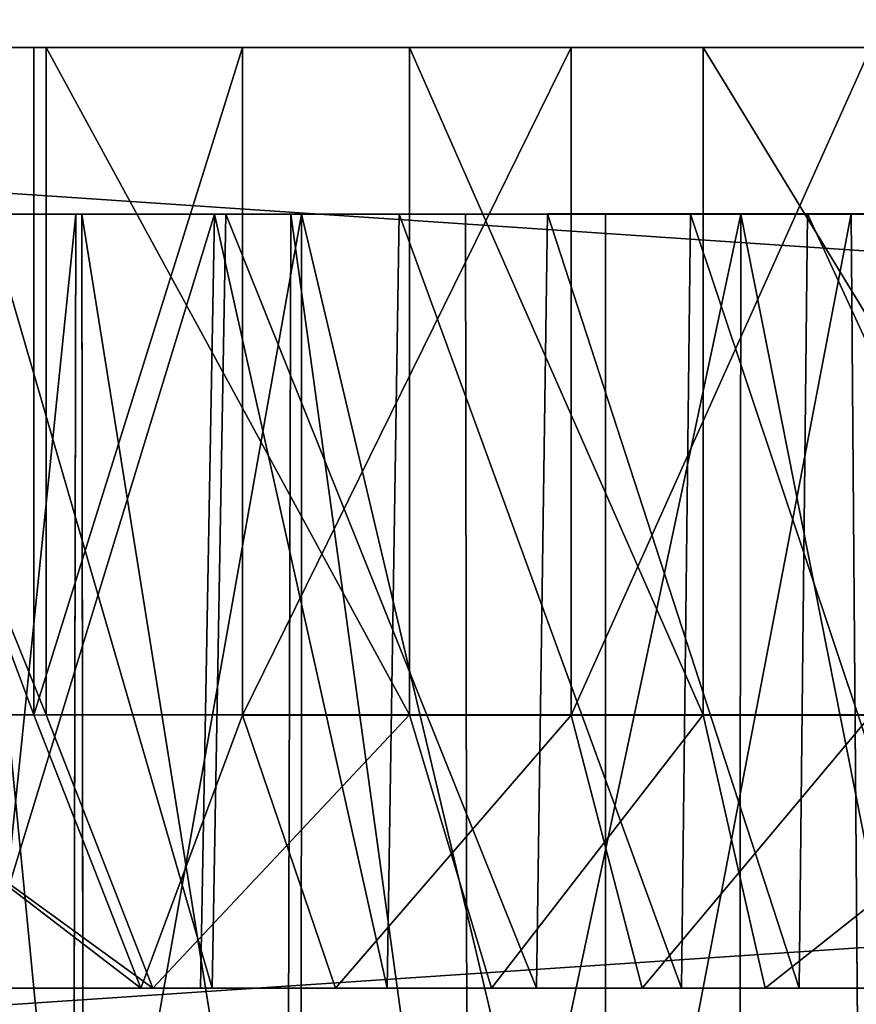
# Model space of a CAD drawing. Extents: x 0 to 35.8, y 0 to 27.5.
# Tile 70 of 256: x 14.393 to 14.877, y 1.07 to 1.64. Entities that reach past the tile are written whole.
import ezdxf

# ---------------------------------------------------------------- set-up
doc = ezdxf.new("R2010")
doc.units = 0
doc.header["$MEASUREMENT"] = 0
doc.layers.get('0').update_dxf_attribs({"color": 13, "linetype": 'CONTINUOUS'})
doc.layers.add('HDI8056C_KNOBS_-_2', color=252, linetype='CONTINUOUS')
doc.layers.add('RGM8058UC_-_BODY', color=252, linetype='CONTINUOUS')

# ---------------------------------------------------------------- blocks, each defined once
blk = doc.blocks.new('RGM8658UC_TRADECAD_V06_DXF')
at = {"layer": 'HDI8056C_KNOBS_-_2', "color": 0}
for p, q in [((14.1078, 1.6237, 2.9433), (15.3149, 1.6239, 2.9159)), ((14.1078, 1.6237, 2.9433), (15.3149, 1.6239, 2.9159)), ((14.1126, 1.6237, 2.7701), (15.3149, 1.6239, 2.9159)), ((14.1126, 1.6237, 2.7701), (15.3149, 1.6239, 2.9159)), ((15.3149, 1.6239, 2.9159), (14.1162, 1.6236, 3.1314)), ((15.3149, 1.6239, 2.9159), (14.1162, 1.6236, 3.1314)), ((14.1628, 1.6236, 2.5593), (15.3149, 1.6239, 2.9159)), ((14.1628, 1.6236, 2.5593), (15.3149, 1.6239, 2.9159)), ((14.1707, 1.6236, 3.3215), (15.3149, 1.6239, 2.9159)), ((14.1707, 1.6236, 3.3215), (15.3149, 1.6239, 2.9159)), ((14.2521, 1.6236, 2.335), (15.3149, 1.6239, 2.9159)), ((14.2521, 1.6236, 2.335), (15.3149, 1.6239, 2.9159)), ((14.2563, 1.6236, 3.5164), (15.3149, 1.6239, 2.9159)), ((14.2563, 1.6236, 3.5164), (15.3149, 1.6239, 2.9159)), ((14.4008, 1.6236, 3.7123), (15.3149, 1.6239, 2.9159)), ((14.4008, 1.6236, 3.7123), (15.3149, 1.6239, 2.9159)), ((14.4081, 1.6237, 2.11), (15.3149, 1.6239, 2.9159)), ((14.4081, 1.6237, 2.11), (15.3149, 1.6239, 2.9159)), ((14.5216, 1.6236, 3.8269), (15.3149, 1.6239, 2.9159)), ((14.5216, 1.6236, 3.8269), (15.3149, 1.6239, 2.9159)), ((14.6183, 1.6237, 1.9268), (15.3149, 1.6239, 2.9159)), ((14.6183, 1.6237, 1.9268), (15.3149, 1.6239, 2.9159)), ((14.7119, 1.6236, 3.9608), (15.3149, 1.6239, 2.9159)), ((14.7119, 1.6236, 3.9608), (15.3149, 1.6239, 2.9159)), ((14.7883, 1.6237, 1.8223), (15.3149, 1.6239, 2.9159)), ((14.7883, 1.6237, 1.8223), (15.3149, 1.6239, 2.9159)), ((14.2521, 1.6236, 2.335), (14.4081, 1.6237, 2.11)), ((14.2521, 1.6236, 2.335), (14.4081, 1.6237, 2.11)), ((14.2563, 1.6236, 3.5164), (14.4008, 1.6236, 3.7123)), ((14.2563, 1.6236, 3.5164), (14.4008, 1.6236, 3.7123)), ((14.4008, 1.6236, 3.7123), (14.4008, 1.2374, 3.7123)), ((14.4008, 1.6236, 3.7123), (14.4008, 1.2374, 3.7123)), ((14.4008, 1.6236, 3.7123), (14.5216, 1.6236, 3.8269)), ((14.4008, 1.6236, 3.7123), (14.5216, 1.6236, 3.8269)), ((14.4081, 1.6237, 2.11), (14.6183, 1.6237, 1.9268)), ((14.4081, 1.6237, 2.11), (14.6183, 1.6237, 1.9268)), ((14.4081, 1.6237, 2.11), (14.4081, 1.2374, 2.11)), ((14.4081, 1.6237, 2.11), (14.4081, 1.2374, 2.11)), ((14.5216, 1.6236, 3.8269), (14.5216, 1.2373, 3.8269)), ((14.5216, 1.6236, 3.8269), (14.5216, 1.2373, 3.8269)), ((14.5216, 1.6236, 3.8269), (14.7119, 1.6236, 3.9608)), ((14.5216, 1.6236, 3.8269), (14.7119, 1.6236, 3.9608)), ((14.6183, 1.6237, 1.9268), (14.7883, 1.6237, 1.8223)), ((14.6183, 1.6237, 1.9268), (14.7883, 1.6237, 1.8223)), ((14.6183, 1.6237, 1.9268), (14.6183, 1.2375, 1.9268)), ((14.6183, 1.6237, 1.9268), (14.6183, 1.2375, 1.9268)), ((14.7119, 1.6236, 3.9608), (14.7119, 1.2373, 3.9608)), ((14.7119, 1.6236, 3.9608), (14.7119, 1.2373, 3.9608)), ((14.7119, 1.6236, 3.9608), (14.8854, 1.6236, 4.047)), ((14.7119, 1.6236, 3.9608), (14.8854, 1.6236, 4.047)), ((14.7883, 1.6237, 1.8223), (15.024, 1.6237, 1.7461)), ((14.7883, 1.6237, 1.8223), (15.024, 1.6237, 1.7461)), ((14.7883, 1.6237, 1.8223), (14.7883, 1.2375, 1.8223)), ((14.7883, 1.6237, 1.8223), (14.7883, 1.2375, 1.8223)), ((14.4252, 1.5271, 2.4296), (14.3504, 1.5272, 2.6173)), ((14.4252, 1.5271, 2.4296), (14.3504, 1.5272, 2.6173)), ((14.357, 1.5272, 3.2554), (14.4287, 1.5272, 3.4186)), ((14.357, 1.5272, 3.2554), (14.4287, 1.5272, 3.4186)), ((14.512, 1.5272, 2.2023), (14.3738, 1.5271, 2.4015)), ((14.512, 1.5272, 2.2023), (14.3738, 1.5271, 2.4015)), ((14.3738, 1.5271, 2.4015), (14.4252, 1.5271, 2.4296)), ((14.3738, 1.5271, 2.4015), (14.4252, 1.5271, 2.4296)), ((14.3776, 1.5272, 3.4476), (14.4287, 1.5272, 3.4186)), ((14.3776, 1.5272, 3.4476), (14.4287, 1.5272, 3.4186)), ((14.3776, 1.5272, 3.4476), (14.5055, 1.5272, 3.621)), ((14.3776, 1.5272, 3.4476), (14.5055, 1.5272, 3.621)), ((14.4252, 1.5271, 2.4296), (14.4236, 0.7841, 2.4289)), ((14.4252, 1.5271, 2.4296), (14.4236, 0.7841, 2.4289)), ((14.5558, 1.5272, 2.2412), (14.4252, 1.5271, 2.4296)), ((14.5558, 1.5272, 2.2412), (14.4252, 1.5271, 2.4296)), ((14.4296, 0.7841, 3.418), (14.4287, 1.5272, 3.4186)), ((14.4287, 1.5272, 3.4186), (14.5496, 1.5272, 3.5826)), ((14.4296, 0.7841, 3.418), (14.4287, 1.5272, 3.4186)), ((14.4287, 1.5272, 3.4186), (14.5496, 1.5272, 3.5826)), ((14.4974, 1.0793, 3.6281), (14.5055, 1.5272, 3.621)), ((14.4974, 1.0793, 3.6281), (14.5055, 1.5272, 3.621)), ((14.504, 1.0794, 2.1952), (14.512, 1.5272, 2.2023)), ((14.504, 1.0794, 2.1952), (14.512, 1.5272, 2.2023)), ((14.5055, 1.5272, 3.621), (14.5496, 1.5272, 3.5826)), ((14.5055, 1.5272, 3.621), (14.5496, 1.5272, 3.5826)), ((14.5055, 1.5272, 3.621), (14.6124, 1.5272, 3.7226)), ((14.5055, 1.5272, 3.621), (14.6124, 1.5272, 3.7226)), ((14.6981, 1.5273, 2.04), (14.512, 1.5272, 2.2023)), ((14.6981, 1.5273, 2.04), (14.512, 1.5272, 2.2023)), ((14.512, 1.5272, 2.2023), (14.5558, 1.5272, 2.2412)), ((14.512, 1.5272, 2.2023), (14.5558, 1.5272, 2.2412)), ((14.5496, 1.5272, 3.5826), (14.5475, 0.7841, 3.5797)), ((14.5496, 1.5272, 3.5826), (14.5475, 0.7841, 3.5797)), ((14.5496, 1.5272, 3.5826), (14.6508, 1.5272, 3.6785)), ((14.5496, 1.5272, 3.5826), (14.6508, 1.5272, 3.6785)), ((14.5558, 1.5272, 2.2412), (14.5556, 0.7841, 2.2465)), ((14.5558, 1.5272, 2.2412), (14.5556, 0.7841, 2.2465)), ((14.7317, 1.5273, 2.0878), (14.5558, 1.5272, 2.2412)), ((14.7317, 1.5273, 2.0878), (14.5558, 1.5272, 2.2412)), ((14.6054, 1.0793, 3.7306), (14.6124, 1.5272, 3.7226)), ((14.6054, 1.0793, 3.7306), (14.6124, 1.5272, 3.7226)), ((14.6124, 1.5272, 3.7226), (14.6508, 1.5272, 3.6785)), ((14.6124, 1.5272, 3.7226), (14.6508, 1.5272, 3.6785)), ((14.6124, 1.5272, 3.7226), (14.781, 1.5272, 3.8411)), ((14.6124, 1.5272, 3.7226), (14.781, 1.5272, 3.8411)), ((14.6519, 0.7841, 3.6796), (14.6508, 1.5272, 3.6785)), ((14.6508, 1.5272, 3.6785), (14.8101, 1.5272, 3.7907)), ((14.6519, 0.7841, 3.6796), (14.6508, 1.5272, 3.6785)), ((14.6508, 1.5272, 3.6785), (14.8101, 1.5272, 3.7907)), ((14.6919, 1.0794, 2.0313), (14.6981, 1.5273, 2.04)), ((14.6919, 1.0794, 2.0313), (14.6981, 1.5273, 2.04)), ((14.8486, 1.5273, 1.9475), (14.6981, 1.5273, 2.04)), ((14.6981, 1.5273, 2.04), (14.7317, 1.5273, 2.0878)), ((14.6981, 1.5273, 2.04), (14.7317, 1.5273, 2.0878)), ((14.8486, 1.5273, 1.9475), (14.6981, 1.5273, 2.04)), ((14.7318, 0.7841, 2.0889), (14.7317, 1.5273, 2.0878)), ((14.874, 1.5273, 2.0004), (14.7317, 1.5273, 2.0878)), ((14.7318, 0.7841, 2.0889), (14.7317, 1.5273, 2.0878)), ((14.874, 1.5273, 2.0004), (14.7317, 1.5273, 2.0878)), ((14.7757, 1.0793, 3.8504), (14.781, 1.5272, 3.8411)), ((14.7757, 1.0793, 3.8504), (14.781, 1.5272, 3.8411)), ((14.781, 1.5272, 3.8411), (14.8101, 1.5272, 3.7907)), ((14.781, 1.5272, 3.8411), (14.8101, 1.5272, 3.7907)), ((14.781, 1.5272, 3.8411), (14.9346, 1.5272, 3.9174)), ((14.781, 1.5272, 3.8411), (14.9346, 1.5272, 3.9174)), ((14.8101, 1.5272, 3.7907), (14.8092, 0.7841, 3.7921)), ((14.8101, 1.5272, 3.7907), (14.8092, 0.7841, 3.7921)), ((14.8101, 1.5272, 3.7907), (14.9553, 1.5272, 3.8628)), ((14.8101, 1.5272, 3.7907), (14.9553, 1.5272, 3.8628)), ((14.8439, 1.0794, 1.9379), (14.8486, 1.5273, 1.9475)), ((14.8439, 1.0794, 1.9379), (14.8486, 1.5273, 1.9475)), ((15.0573, 1.5273, 1.88), (14.8486, 1.5273, 1.9475)), ((14.8486, 1.5273, 1.9475), (14.874, 1.5273, 2.0004)), ((14.8486, 1.5273, 1.9475), (14.874, 1.5273, 2.0004)), ((15.0573, 1.5273, 1.88), (14.8486, 1.5273, 1.9475)), ((15.0714, 1.5273, 1.9365), (14.874, 1.5273, 2.0004)), ((14.874, 1.5273, 2.0004), (14.8798, 0.7841, 1.9996)), ((14.874, 1.5273, 2.0004), (14.8798, 0.7841, 1.9996)), ((15.0714, 1.5273, 1.9365), (14.874, 1.5273, 2.0004)), ((14.4081, 1.2374, 2.11), (14.2521, 1.2373, 2.335)), ((14.4081, 1.2374, 2.11), (14.2521, 1.2373, 2.335)), ((14.2563, 1.2374, 3.5164), (14.4008, 1.2374, 3.7123)), ((14.2563, 1.2374, 3.5164), (14.4008, 1.2374, 3.7123)), ((14.4008, 1.2374, 3.7123), (14.4629, 1.0793, 3.6581)), ((14.4008, 1.2374, 3.7123), (14.4629, 1.0793, 3.6581)), ((14.4008, 1.2374, 3.7123), (14.5216, 1.2373, 3.8269)), ((14.4008, 1.2374, 3.7123), (14.5216, 1.2373, 3.8269)), ((14.6183, 1.2375, 1.9268), (14.4081, 1.2374, 2.11)), ((14.6183, 1.2375, 1.9268), (14.4081, 1.2374, 2.11)), ((14.4081, 1.2374, 2.11), (14.4698, 1.0794, 2.1648)), ((14.4081, 1.2374, 2.11), (14.4698, 1.0794, 2.1648)), ((14.5216, 1.2373, 3.8269), (14.5755, 1.0793, 3.7649)), ((14.5216, 1.2373, 3.8269), (14.5755, 1.0793, 3.7649)), ((14.5216, 1.2373, 3.8269), (14.7119, 1.2373, 3.9608)), ((14.5216, 1.2373, 3.8269), (14.7119, 1.2373, 3.9608)), ((14.7883, 1.2375, 1.8223), (14.6183, 1.2375, 1.9268)), ((14.6183, 1.2375, 1.9268), (14.6657, 1.0794, 1.994)), ((14.6183, 1.2375, 1.9268), (14.6657, 1.0794, 1.994)), ((14.7883, 1.2375, 1.8223), (14.6183, 1.2375, 1.9268)), ((14.7119, 1.2373, 3.9608), (14.7529, 1.0793, 3.8898)), ((14.7119, 1.2373, 3.9608), (14.7529, 1.0793, 3.8898)), ((14.7119, 1.2373, 3.9608), (14.8854, 1.2373, 4.047)), ((14.7119, 1.2373, 3.9608), (14.8854, 1.2373, 4.047)), ((15.024, 1.2375, 1.7461), (14.7883, 1.2375, 1.8223)), ((14.7883, 1.2375, 1.8223), (14.8241, 1.0794, 1.8967)), ((14.7883, 1.2375, 1.8223), (14.8241, 1.0794, 1.8967)), ((15.024, 1.2375, 1.7461), (14.7883, 1.2375, 1.8223)), ((14.4698, 1.0794, 2.1648), (14.3244, 1.0793, 2.3745)), ((14.4698, 1.0794, 2.1648), (14.3244, 1.0793, 2.3745)), ((14.3283, 1.0793, 3.4756), (14.4629, 1.0793, 3.6581)), ((14.3283, 1.0793, 3.4756), (14.4629, 1.0793, 3.6581)), ((14.504, 1.0794, 2.1952), (14.3645, 1.0793, 2.3964)), ((14.504, 1.0794, 2.1952), (14.3645, 1.0793, 2.3964)), ((14.3682, 1.0793, 3.4529), (14.4974, 1.0793, 3.6281)), ((14.3682, 1.0793, 3.4529), (14.4974, 1.0793, 3.6281)), ((14.4629, 1.0793, 3.6581), (14.4974, 1.0793, 3.6281)), ((14.4629, 1.0793, 3.6581), (14.4974, 1.0793, 3.6281)), ((14.4629, 1.0793, 3.6581), (14.5755, 1.0793, 3.7649)), ((14.4629, 1.0793, 3.6581), (14.5755, 1.0793, 3.7649)), ((14.6657, 1.0794, 1.994), (14.4698, 1.0794, 2.1648)), ((14.4698, 1.0794, 2.1648), (14.504, 1.0794, 2.1952)), ((14.4698, 1.0794, 2.1648), (14.504, 1.0794, 2.1952)), ((14.6657, 1.0794, 1.994), (14.4698, 1.0794, 2.1648)), ((14.4974, 1.0793, 3.6281), (14.6054, 1.0793, 3.7306)), ((14.4974, 1.0793, 3.6281), (14.6054, 1.0793, 3.7306)), ((14.6919, 1.0794, 2.0313), (14.504, 1.0794, 2.1952)), ((14.6919, 1.0794, 2.0313), (14.504, 1.0794, 2.1952)), ((14.5755, 1.0793, 3.7649), (14.6054, 1.0793, 3.7306)), ((14.5755, 1.0793, 3.7649), (14.6054, 1.0793, 3.7306)), ((14.5755, 1.0793, 3.7649), (14.7529, 1.0793, 3.8898)), ((14.5755, 1.0793, 3.7649), (14.7529, 1.0793, 3.8898)), ((14.6054, 1.0793, 3.7306), (14.7757, 1.0793, 3.8504)), ((14.6054, 1.0793, 3.7306), (14.7757, 1.0793, 3.8504)), ((14.8241, 1.0794, 1.8967), (14.6657, 1.0794, 1.994)), ((14.6657, 1.0794, 1.994), (14.6919, 1.0794, 2.0313)), ((14.6657, 1.0794, 1.994), (14.6919, 1.0794, 2.0313)), ((14.8241, 1.0794, 1.8967), (14.6657, 1.0794, 1.994)), ((14.8439, 1.0794, 1.9379), (14.6919, 1.0794, 2.0313)), ((14.8439, 1.0794, 1.9379), (14.6919, 1.0794, 2.0313)), ((14.7529, 1.0793, 3.8898), (14.7757, 1.0793, 3.8504)), ((14.7529, 1.0793, 3.8898), (14.7757, 1.0793, 3.8504)), ((14.7529, 1.0793, 3.8898), (14.9146, 1.0793, 3.97)), ((14.7529, 1.0793, 3.8898), (14.9146, 1.0793, 3.97)), ((14.7757, 1.0793, 3.8504), (14.9308, 1.0793, 3.9274)), ((14.7757, 1.0793, 3.8504), (14.9308, 1.0793, 3.9274)), ((15.0438, 1.0794, 1.8256), (14.8241, 1.0794, 1.8967)), ((14.8241, 1.0794, 1.8967), (14.8439, 1.0794, 1.9379)), ((14.8241, 1.0794, 1.8967), (14.8439, 1.0794, 1.9379)), ((15.0438, 1.0794, 1.8256), (14.8241, 1.0794, 1.8967)), ((15.0548, 1.0794, 1.8697), (14.8439, 1.0794, 1.9379)), ((15.0548, 1.0794, 1.8697), (14.8439, 1.0794, 1.9379))]:
    blk.add_line(p, q, dxfattribs=at)
at = {"layer": 'HDI8056C_KNOBS_-_2', "color": 252}
mesh = blk.add_polyface(dxfattribs=at)
corners = [(14.1162, 1.6236, 3.1314), (14.1078, 1.6237, 2.9433), (15.3149, 1.6239, 2.9159)]
mesh.append_faces([[corners[k] for k in face] for face in [(0, 1, 2)]], dxfattribs={"color": 252})
mesh = blk.add_polyface(dxfattribs=at)
corners = [(14.1078, 1.6237, 2.9433), (14.1126, 1.6237, 2.7701), (15.3149, 1.6239, 2.9159)]
mesh.append_faces([[corners[k] for k in face] for face in [(0, 1, 2)]], dxfattribs={"color": 252})
mesh = blk.add_polyface(dxfattribs=at)
corners = [(15.3149, 1.6239, 2.9159), (14.1126, 1.6237, 2.7701), (14.1628, 1.6236, 2.5593)]
mesh.append_faces([[corners[k] for k in face] for face in [(0, 1, 2)]], dxfattribs={"color": 252})
mesh = blk.add_polyface(dxfattribs=at)
corners = [(14.1707, 1.6236, 3.3215), (14.1162, 1.6236, 3.1314), (15.3149, 1.6239, 2.9159)]
mesh.append_faces([[corners[k] for k in face] for face in [(0, 1, 2)]], dxfattribs={"color": 252})
mesh = blk.add_polyface(dxfattribs=at)
corners = [(15.3149, 1.6239, 2.9159), (14.1628, 1.6236, 2.5593), (14.2521, 1.6236, 2.335)]
mesh.append_faces([[corners[k] for k in face] for face in [(0, 1, 2)]], dxfattribs={"color": 252})
mesh = blk.add_polyface(dxfattribs=at)
corners = [(14.2563, 1.6236, 3.5164), (14.1707, 1.6236, 3.3215), (15.3149, 1.6239, 2.9159)]
mesh.append_faces([[corners[k] for k in face] for face in [(0, 1, 2)]], dxfattribs={"color": 252})
mesh = blk.add_polyface(dxfattribs=at)
corners = [(15.3149, 1.6239, 2.9159), (14.2521, 1.6236, 2.335), (14.4081, 1.6237, 2.11)]
mesh.append_faces([[corners[k] for k in face] for face in [(0, 1, 2)]], dxfattribs={"color": 252})
mesh = blk.add_polyface(dxfattribs=at)
corners = [(14.4008, 1.6236, 3.7123), (14.2563, 1.6236, 3.5164), (15.3149, 1.6239, 2.9159)]
mesh.append_faces([[corners[k] for k in face] for face in [(0, 1, 2)]], dxfattribs={"color": 252})
mesh = blk.add_polyface(dxfattribs=at)
corners = [(14.5216, 1.6236, 3.8269), (14.4008, 1.6236, 3.7123), (15.3149, 1.6239, 2.9159)]
mesh.append_faces([[corners[k] for k in face] for face in [(0, 1, 2)]], dxfattribs={"color": 252})
mesh = blk.add_polyface(dxfattribs=at)
corners = [(15.3149, 1.6239, 2.9159), (14.4081, 1.6237, 2.11), (14.6183, 1.6237, 1.9268)]
mesh.append_faces([[corners[k] for k in face] for face in [(0, 1, 2)]], dxfattribs={"color": 252})
mesh = blk.add_polyface(dxfattribs=at)
corners = [(14.7119, 1.6236, 3.9608), (14.5216, 1.6236, 3.8269), (15.3149, 1.6239, 2.9159)]
mesh.append_faces([[corners[k] for k in face] for face in [(0, 1, 2)]], dxfattribs={"color": 252})
mesh = blk.add_polyface(dxfattribs=at)
corners = [(15.3149, 1.6239, 2.9159), (14.6183, 1.6237, 1.9268), (14.7883, 1.6237, 1.8223)]
mesh.append_faces([[corners[k] for k in face] for face in [(0, 1, 2)]], dxfattribs={"color": 252})
mesh = blk.add_polyface(dxfattribs=at)
corners = [(14.8854, 1.6236, 4.047), (14.7119, 1.6236, 3.9608), (15.3149, 1.6239, 2.9159)]
mesh.append_faces([[corners[k] for k in face] for face in [(0, 1, 2)]], dxfattribs={"color": 252})
mesh = blk.add_polyface(dxfattribs=at)
corners = [(15.3149, 1.6239, 2.9159), (14.7883, 1.6237, 1.8223), (15.024, 1.6237, 1.7461)]
mesh.append_faces([[corners[k] for k in face] for face in [(0, 1, 2)]], dxfattribs={"color": 252})
mesh = blk.add_polyface(dxfattribs=at)
corners = [(14.4081, 1.2374, 2.11), (14.2521, 1.6236, 2.335), (14.2521, 1.2373, 2.335), (14.4081, 1.6237, 2.11)]
mesh.append_faces([[corners[k] for k in face] for face in [(0, 1, 2), (1, 0, 3)]], dxfattribs={"vtx0": -1, "color": 252})
mesh = blk.add_polyface(dxfattribs=at)
corners = [(14.2563, 1.6236, 3.5164), (14.4008, 1.2374, 3.7123), (14.2563, 1.2374, 3.5164), (14.4008, 1.6236, 3.7123)]
mesh.append_faces([[corners[k] for k in face] for face in [(0, 1, 2), (1, 0, 3)]], dxfattribs={"vtx0": -1, "color": 252})
mesh = blk.add_polyface(dxfattribs=at)
corners = [(14.5216, 1.6236, 3.8269), (14.4008, 1.2374, 3.7123), (14.4008, 1.6236, 3.7123), (14.5216, 1.2373, 3.8269)]
mesh.append_faces([[corners[k] for k in face] for face in [(0, 1, 2), (1, 0, 3)]], dxfattribs={"vtx0": -1, "color": 252})
mesh = blk.add_polyface(dxfattribs=at)
corners = [(14.6183, 1.2375, 1.9268), (14.4081, 1.6237, 2.11), (14.4081, 1.2374, 2.11), (14.6183, 1.6237, 1.9268)]
mesh.append_faces([[corners[k] for k in face] for face in [(0, 1, 2), (1, 0, 3)]], dxfattribs={"vtx0": -1, "color": 252})
mesh = blk.add_polyface(dxfattribs=at)
corners = [(14.7119, 1.6236, 3.9608), (14.5216, 1.2373, 3.8269), (14.5216, 1.6236, 3.8269), (14.7119, 1.2373, 3.9608)]
mesh.append_faces([[corners[k] for k in face] for face in [(0, 1, 2), (1, 0, 3)]], dxfattribs={"vtx0": -1, "color": 252})
mesh = blk.add_polyface(dxfattribs=at)
corners = [(14.7883, 1.2375, 1.8223), (14.6183, 1.6237, 1.9268), (14.6183, 1.2375, 1.9268), (14.7883, 1.6237, 1.8223)]
mesh.append_faces([[corners[k] for k in face] for face in [(0, 1, 2), (1, 0, 3)]], dxfattribs={"vtx0": -1, "color": 252})
mesh = blk.add_polyface(dxfattribs=at)
corners = [(14.8854, 1.6236, 4.047), (14.7119, 1.2373, 3.9608), (14.7119, 1.6236, 3.9608), (14.8854, 1.2373, 4.047)]
mesh.append_faces([[corners[k] for k in face] for face in [(0, 1, 2), (1, 0, 3)]], dxfattribs={"vtx0": -1, "color": 252})
mesh = blk.add_polyface(dxfattribs=at)
corners = [(15.024, 1.2375, 1.7461), (14.7883, 1.6237, 1.8223), (14.7883, 1.2375, 1.8223), (15.024, 1.6237, 1.7461)]
mesh.append_faces([[corners[k] for k in face] for face in [(0, 1, 2), (1, 0, 3)]], dxfattribs={"vtx0": -1, "color": 252})
mesh = blk.add_polyface(dxfattribs=at)
corners = [(14.2948, 1.5272, 2.6001), (14.4252, 1.5271, 2.4296), (14.3738, 1.5271, 2.4015), (14.3504, 1.5272, 2.6173)]
mesh.append_faces([[corners[k] for k in face] for face in [(0, 1, 2), (1, 0, 3)]], dxfattribs={"vtx0": -1, "color": 252})
mesh = blk.add_polyface(dxfattribs=at)
corners = [(14.3018, 1.5272, 3.275), (14.4287, 1.5272, 3.4186), (14.357, 1.5272, 3.2554), (14.3776, 1.5272, 3.4476)]
mesh.append_faces([[corners[k] for k in face] for face in [(0, 1, 2), (1, 0, 3)]], dxfattribs={"vtx0": -1, "color": 252})
mesh = blk.add_polyface(dxfattribs=at)
corners = [(14.4252, 1.5271, 2.4296), (14.3488, 0.7841, 2.6179), (14.4236, 0.7841, 2.4289), (14.3504, 1.5272, 2.6173)]
mesh.append_faces([[corners[k] for k in face] for face in [(0, 1, 2), (1, 0, 3)]], dxfattribs={"vtx0": -1, "color": 252})
mesh = blk.add_polyface(dxfattribs=at)
corners = [(14.357, 1.5272, 3.2554), (14.4296, 0.7841, 3.418), (14.3579, 0.7841, 3.2561), (14.4287, 1.5272, 3.4186)]
mesh.append_faces([[corners[k] for k in face] for face in [(0, 1, 2), (1, 0, 3)]], dxfattribs={"vtx0": -1, "color": 252})
mesh = blk.add_polyface(dxfattribs=at)
corners = [(14.3738, 1.5271, 2.4015), (14.504, 1.0794, 2.1952), (14.3645, 1.0793, 2.3964), (14.512, 1.5272, 2.2023)]
mesh.append_faces([[corners[k] for k in face] for face in [(0, 1, 2), (1, 0, 3)]], dxfattribs={"vtx0": -1, "color": 252})
mesh = blk.add_polyface(dxfattribs=at)
corners = [(14.5055, 1.5272, 3.621), (14.3682, 1.0793, 3.4529), (14.4974, 1.0793, 3.6281), (14.3776, 1.5272, 3.4476)]
mesh.append_faces([[corners[k] for k in face] for face in [(0, 1, 2), (1, 0, 3)]], dxfattribs={"vtx0": -1, "color": 252})
mesh = blk.add_polyface(dxfattribs=at)
corners = [(14.3738, 1.5271, 2.4015), (14.5558, 1.5272, 2.2412), (14.512, 1.5272, 2.2023), (14.4252, 1.5271, 2.4296)]
mesh.append_faces([[corners[k] for k in face] for face in [(0, 1, 2), (1, 0, 3)]], dxfattribs={"vtx0": -1, "color": 252})
mesh = blk.add_polyface(dxfattribs=at)
corners = [(14.3776, 1.5272, 3.4476), (14.5496, 1.5272, 3.5826), (14.4287, 1.5272, 3.4186), (14.5055, 1.5272, 3.621)]
mesh.append_faces([[corners[k] for k in face] for face in [(0, 1, 2), (1, 0, 3)]], dxfattribs={"vtx0": -1, "color": 252})
mesh = blk.add_polyface(dxfattribs=at)
corners = [(14.5558, 1.5272, 2.2412), (14.4236, 0.7841, 2.4289), (14.5556, 0.7841, 2.2465)]
mesh.append_faces([[corners[k] for k in face] for face in [(0, 1, 2)]], dxfattribs={"color": 252})
mesh = blk.add_polyface(dxfattribs=at)
corners = [(14.5558, 1.5272, 2.2412), (14.4252, 1.5271, 2.4296), (14.4236, 0.7841, 2.4289)]
mesh.append_faces([[corners[k] for k in face] for face in [(0, 1, 2)]], dxfattribs={"color": 252})
mesh = blk.add_polyface(dxfattribs=at)
corners = [(14.4287, 1.5272, 3.4186), (14.5475, 0.7841, 3.5797), (14.4296, 0.7841, 3.418), (14.5496, 1.5272, 3.5826)]
mesh.append_faces([[corners[k] for k in face] for face in [(0, 1, 2), (1, 0, 3)]], dxfattribs={"vtx0": -1, "color": 252})
mesh = blk.add_polyface(dxfattribs=at)
corners = [(14.6054, 1.0793, 3.7306), (14.5055, 1.5272, 3.621), (14.4974, 1.0793, 3.6281), (14.6124, 1.5272, 3.7226)]
mesh.append_faces([[corners[k] for k in face] for face in [(0, 1, 2), (1, 0, 3)]], dxfattribs={"vtx0": -1, "color": 252})
mesh = blk.add_polyface(dxfattribs=at)
corners = [(14.512, 1.5272, 2.2023), (14.6919, 1.0794, 2.0313), (14.504, 1.0794, 2.1952), (14.6981, 1.5273, 2.04)]
mesh.append_faces([[corners[k] for k in face] for face in [(0, 1, 2), (1, 0, 3)]], dxfattribs={"vtx0": -1, "color": 252})
mesh = blk.add_polyface(dxfattribs=at)
corners = [(14.5055, 1.5272, 3.621), (14.6508, 1.5272, 3.6785), (14.5496, 1.5272, 3.5826), (14.6124, 1.5272, 3.7226)]
mesh.append_faces([[corners[k] for k in face] for face in [(0, 1, 2), (1, 0, 3)]], dxfattribs={"vtx0": -1, "color": 252})
mesh = blk.add_polyface(dxfattribs=at)
corners = [(14.512, 1.5272, 2.2023), (14.7317, 1.5273, 2.0878), (14.6981, 1.5273, 2.04), (14.5558, 1.5272, 2.2412)]
mesh.append_faces([[corners[k] for k in face] for face in [(0, 1, 2), (1, 0, 3)]], dxfattribs={"vtx0": -1, "color": 252})
mesh = blk.add_polyface(dxfattribs=at)
corners = [(14.5496, 1.5272, 3.5826), (14.6519, 0.7841, 3.6796), (14.5475, 0.7841, 3.5797), (14.6508, 1.5272, 3.6785)]
mesh.append_faces([[corners[k] for k in face] for face in [(0, 1, 2), (1, 0, 3)]], dxfattribs={"vtx0": -1, "color": 252})
mesh = blk.add_polyface(dxfattribs=at)
corners = [(14.7318, 0.7841, 2.0889), (14.5558, 1.5272, 2.2412), (14.5556, 0.7841, 2.2465), (14.7317, 1.5273, 2.0878)]
mesh.append_faces([[corners[k] for k in face] for face in [(0, 1, 2), (1, 0, 3)]], dxfattribs={"vtx0": -1, "color": 252})
mesh = blk.add_polyface(dxfattribs=at)
corners = [(14.7757, 1.0793, 3.8504), (14.6124, 1.5272, 3.7226), (14.6054, 1.0793, 3.7306), (14.781, 1.5272, 3.8411)]
mesh.append_faces([[corners[k] for k in face] for face in [(0, 1, 2), (1, 0, 3)]], dxfattribs={"vtx0": -1, "color": 252})
mesh = blk.add_polyface(dxfattribs=at)
corners = [(14.6124, 1.5272, 3.7226), (14.8101, 1.5272, 3.7907), (14.6508, 1.5272, 3.6785), (14.781, 1.5272, 3.8411)]
mesh.append_faces([[corners[k] for k in face] for face in [(0, 1, 2), (1, 0, 3)]], dxfattribs={"vtx0": -1, "color": 252})
mesh = blk.add_polyface(dxfattribs=at)
corners = [(14.8101, 1.5272, 3.7907), (14.6519, 0.7841, 3.6796), (14.6508, 1.5272, 3.6785), (14.8092, 0.7841, 3.7921)]
mesh.append_faces([[corners[k] for k in face] for face in [(0, 1, 2), (1, 0, 3)]], dxfattribs={"vtx0": -1, "color": 252})
mesh = blk.add_polyface(dxfattribs=at)
corners = [(14.6981, 1.5273, 2.04), (14.8439, 1.0794, 1.9379), (14.6919, 1.0794, 2.0313), (14.8486, 1.5273, 1.9475)]
mesh.append_faces([[corners[k] for k in face] for face in [(0, 1, 2), (1, 0, 3)]], dxfattribs={"vtx0": -1, "color": 252})
mesh = blk.add_polyface(dxfattribs=at)
corners = [(14.6981, 1.5273, 2.04), (14.874, 1.5273, 2.0004), (14.8486, 1.5273, 1.9475), (14.7317, 1.5273, 2.0878)]
mesh.append_faces([[corners[k] for k in face] for face in [(0, 1, 2), (1, 0, 3)]], dxfattribs={"vtx0": -1, "color": 252})
mesh = blk.add_polyface(dxfattribs=at)
corners = [(14.7318, 0.7841, 2.0889), (14.874, 1.5273, 2.0004), (14.7317, 1.5273, 2.0878), (14.8798, 0.7841, 1.9996)]
mesh.append_faces([[corners[k] for k in face] for face in [(0, 1, 2), (1, 0, 3)]], dxfattribs={"vtx0": -1, "color": 252})
mesh = blk.add_polyface(dxfattribs=at)
corners = [(14.9308, 1.0793, 3.9274), (14.781, 1.5272, 3.8411), (14.7757, 1.0793, 3.8504), (14.9346, 1.5272, 3.9174)]
mesh.append_faces([[corners[k] for k in face] for face in [(0, 1, 2), (1, 0, 3)]], dxfattribs={"vtx0": -1, "color": 252})
mesh = blk.add_polyface(dxfattribs=at)
corners = [(14.781, 1.5272, 3.8411), (14.9553, 1.5272, 3.8628), (14.8101, 1.5272, 3.7907), (14.9346, 1.5272, 3.9174)]
mesh.append_faces([[corners[k] for k in face] for face in [(0, 1, 2), (1, 0, 3)]], dxfattribs={"vtx0": -1, "color": 252})
mesh = blk.add_polyface(dxfattribs=at)
corners = [(14.8101, 1.5272, 3.7907), (14.9572, 0.7841, 3.865), (14.8092, 0.7841, 3.7921), (14.9553, 1.5272, 3.8628)]
mesh.append_faces([[corners[k] for k in face] for face in [(0, 1, 2), (1, 0, 3)]], dxfattribs={"vtx0": -1, "color": 252})
mesh = blk.add_polyface(dxfattribs=at)
corners = [(14.8486, 1.5273, 1.9475), (15.0548, 1.0794, 1.8697), (14.8439, 1.0794, 1.9379), (15.0573, 1.5273, 1.88)]
mesh.append_faces([[corners[k] for k in face] for face in [(0, 1, 2), (1, 0, 3)]], dxfattribs={"vtx0": -1, "color": 252})
mesh = blk.add_polyface(dxfattribs=at)
corners = [(14.8486, 1.5273, 1.9475), (15.0714, 1.5273, 1.9365), (15.0573, 1.5273, 1.88), (14.874, 1.5273, 2.0004)]
mesh.append_faces([[corners[k] for k in face] for face in [(0, 1, 2), (1, 0, 3)]], dxfattribs={"vtx0": -1, "color": 252})
mesh = blk.add_polyface(dxfattribs=at)
corners = [(14.8798, 0.7841, 1.9996), (15.0714, 1.5273, 1.9365), (14.874, 1.5273, 2.0004), (15.0935, 0.7789, 1.9346)]
mesh.append_faces([[corners[k] for k in face] for face in [(0, 1, 2), (1, 0, 3)]], dxfattribs={"vtx0": -1, "color": 252})
mesh = blk.add_polyface(dxfattribs=at)
corners = [(14.4698, 1.0794, 2.1648), (14.2521, 1.2373, 2.335), (14.3244, 1.0793, 2.3745), (14.4081, 1.2374, 2.11)]
mesh.append_faces([[corners[k] for k in face] for face in [(0, 1, 2), (1, 0, 3)]], dxfattribs={"vtx0": -1, "color": 252})
mesh = blk.add_polyface(dxfattribs=at)
corners = [(14.2563, 1.2374, 3.5164), (14.4629, 1.0793, 3.6581), (14.3283, 1.0793, 3.4756), (14.4008, 1.2374, 3.7123)]
mesh.append_faces([[corners[k] for k in face] for face in [(0, 1, 2), (1, 0, 3)]], dxfattribs={"vtx0": -1, "color": 252})
mesh = blk.add_polyface(dxfattribs=at)
corners = [(14.5216, 1.2373, 3.8269), (14.4629, 1.0793, 3.6581), (14.4008, 1.2374, 3.7123), (14.5755, 1.0793, 3.7649)]
mesh.append_faces([[corners[k] for k in face] for face in [(0, 1, 2), (1, 0, 3)]], dxfattribs={"vtx0": -1, "color": 252})
mesh = blk.add_polyface(dxfattribs=at)
corners = [(14.4698, 1.0794, 2.1648), (14.6183, 1.2375, 1.9268), (14.4081, 1.2374, 2.11), (14.6657, 1.0794, 1.994)]
mesh.append_faces([[corners[k] for k in face] for face in [(0, 1, 2), (1, 0, 3)]], dxfattribs={"vtx0": -1, "color": 252})
mesh = blk.add_polyface(dxfattribs=at)
corners = [(14.7119, 1.2373, 3.9608), (14.5755, 1.0793, 3.7649), (14.5216, 1.2373, 3.8269), (14.7529, 1.0793, 3.8898)]
mesh.append_faces([[corners[k] for k in face] for face in [(0, 1, 2), (1, 0, 3)]], dxfattribs={"vtx0": -1, "color": 252})
mesh = blk.add_polyface(dxfattribs=at)
corners = [(14.6657, 1.0794, 1.994), (14.7883, 1.2375, 1.8223), (14.6183, 1.2375, 1.9268), (14.8241, 1.0794, 1.8967)]
mesh.append_faces([[corners[k] for k in face] for face in [(0, 1, 2), (1, 0, 3)]], dxfattribs={"vtx0": -1, "color": 252})
mesh = blk.add_polyface(dxfattribs=at)
corners = [(14.8854, 1.2373, 4.047), (14.7529, 1.0793, 3.8898), (14.7119, 1.2373, 3.9608), (14.9146, 1.0793, 3.97)]
mesh.append_faces([[corners[k] for k in face] for face in [(0, 1, 2), (1, 0, 3)]], dxfattribs={"vtx0": -1, "color": 252})
mesh = blk.add_polyface(dxfattribs=at)
corners = [(14.8241, 1.0794, 1.8967), (15.024, 1.2375, 1.7461), (14.7883, 1.2375, 1.8223), (15.0438, 1.0794, 1.8256)]
mesh.append_faces([[corners[k] for k in face] for face in [(0, 1, 2), (1, 0, 3)]], dxfattribs={"vtx0": -1, "color": 252})
mesh = blk.add_polyface(dxfattribs=at)
corners = [(14.3244, 1.0793, 2.3745), (14.504, 1.0794, 2.1952), (14.4698, 1.0794, 2.1648), (14.3645, 1.0793, 2.3964)]
mesh.append_faces([[corners[k] for k in face] for face in [(0, 1, 2), (1, 0, 3)]], dxfattribs={"vtx0": -1, "color": 252})
mesh = blk.add_polyface(dxfattribs=at)
corners = [(14.3283, 1.0793, 3.4756), (14.4974, 1.0793, 3.6281), (14.3682, 1.0793, 3.4529), (14.4629, 1.0793, 3.6581)]
mesh.append_faces([[corners[k] for k in face] for face in [(0, 1, 2), (1, 0, 3)]], dxfattribs={"vtx0": -1, "color": 252})
mesh = blk.add_polyface(dxfattribs=at)
corners = [(14.4629, 1.0793, 3.6581), (14.6054, 1.0793, 3.7306), (14.4974, 1.0793, 3.6281), (14.5755, 1.0793, 3.7649)]
mesh.append_faces([[corners[k] for k in face] for face in [(0, 1, 2), (1, 0, 3)]], dxfattribs={"vtx0": -1, "color": 252})
mesh = blk.add_polyface(dxfattribs=at)
corners = [(14.4698, 1.0794, 2.1648), (14.6919, 1.0794, 2.0313), (14.6657, 1.0794, 1.994), (14.504, 1.0794, 2.1952)]
mesh.append_faces([[corners[k] for k in face] for face in [(0, 1, 2), (1, 0, 3)]], dxfattribs={"vtx0": -1, "color": 252})
mesh = blk.add_polyface(dxfattribs=at)
corners = [(14.5755, 1.0793, 3.7649), (14.7757, 1.0793, 3.8504), (14.6054, 1.0793, 3.7306), (14.7529, 1.0793, 3.8898)]
mesh.append_faces([[corners[k] for k in face] for face in [(0, 1, 2), (1, 0, 3)]], dxfattribs={"vtx0": -1, "color": 252})
mesh = blk.add_polyface(dxfattribs=at)
corners = [(14.6657, 1.0794, 1.994), (14.8439, 1.0794, 1.9379), (14.8241, 1.0794, 1.8967), (14.6919, 1.0794, 2.0313)]
mesh.append_faces([[corners[k] for k in face] for face in [(0, 1, 2), (1, 0, 3)]], dxfattribs={"vtx0": -1, "color": 252})
mesh = blk.add_polyface(dxfattribs=at)
corners = [(14.7529, 1.0793, 3.8898), (14.9308, 1.0793, 3.9274), (14.7757, 1.0793, 3.8504), (14.9146, 1.0793, 3.97)]
mesh.append_faces([[corners[k] for k in face] for face in [(0, 1, 2), (1, 0, 3)]], dxfattribs={"vtx0": -1, "color": 252})
mesh = blk.add_polyface(dxfattribs=at)
corners = [(14.8241, 1.0794, 1.8967), (15.0548, 1.0794, 1.8697), (15.0438, 1.0794, 1.8256), (14.8439, 1.0794, 1.9379)]
mesh.append_faces([[corners[k] for k in face] for face in [(0, 1, 2), (1, 0, 3)]], dxfattribs={"vtx0": -1, "color": 252})
at = {"layer": 'RGM8058UC_-_BODY', "color": 252}
mesh = blk.add_polyface(dxfattribs=at)
corners = [(23.5753, 0.9231, 5.9479), (12.2007, 1.6858, 5.9479), (12.2007, 0.9231, 5.9479), (23.5753, 1.6858, 5.9479)]
mesh.append_faces([[corners[k] for k in face] for face in [(0, 1, 2), (1, 0, 3)]], dxfattribs={"vtx0": -1, "color": 252})
mesh = blk.add_polyface(dxfattribs=at)
corners = [(23.5753, 1.6858, 7.4867), (12.2007, 0.9231, 7.4867), (12.2007, 1.6858, 7.4867), (23.5753, 0.9231, 7.4867)]
mesh.append_faces([[corners[k] for k in face] for face in [(0, 1, 2), (1, 0, 3)]], dxfattribs={"vtx0": -1, "color": 252})

msp = doc.modelspace()

# ---------------------------------------------------------------- block references
at = {"color": 0}
msp.add_blockref('RGM8658UC_TRADECAD_V06_DXF', (0, 0), dxfattribs=at)

doc.saveas('drawing.dxf')
